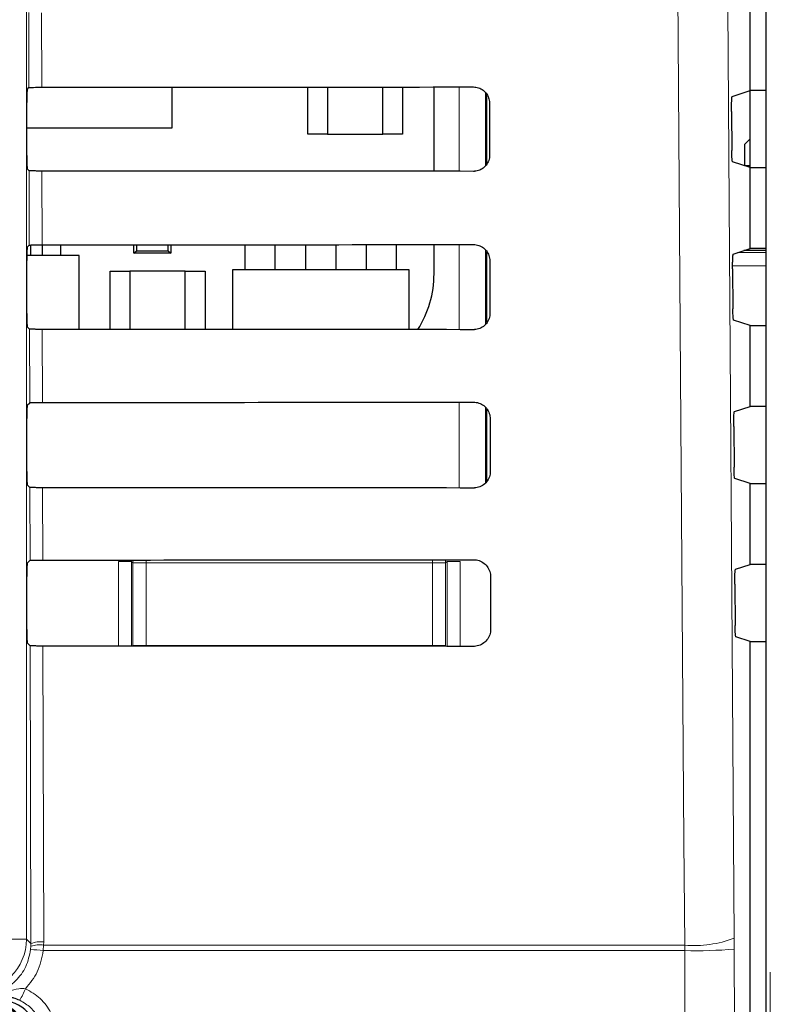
# Model space of a CAD drawing. Header units: millimetres. Extents: x 5 to 418, y 2 to 292.
# Tile 15 of 54: x 85 to 95, y 189 to 202. Entities that reach past the tile are written whole.
import ezdxf

# ---------------------------------------------------------------- set-up
doc = ezdxf.new("R2010")
doc.units = ezdxf.units.MM

msp = doc.modelspace()

# ---------------------------------------------------------------- linework, layer by layer
at = {"color": 7, "linetype": 'Continuous', "lineweight": 18}
for p, q in [((85.1303, 217.7914), (85.1303, 189.9019)), ((85.1623, 200.6841), (85.1601, 201.6342)), ((85.3213, 201.6313), (85.3235, 200.687)), ((90.61, 199.6228), (90.61, 200.6908)), ((90.9433, 200.619), (90.9433, 199.6959)), ((85.167, 198.6888), (85.1648, 199.6295)), ((85.326, 199.6266), (85.3282, 198.6917)), ((90.61, 197.6181), (90.61, 198.6955)), ((90.9433, 198.6276), (90.9433, 197.6885)), ((94.1337, 198.5939), (94.4925, 198.5939)), ((94.4925, 198.6201), (94.2123, 198.6201)), ((94.4925, 198.4275), (94.0706, 198.4275)), ((85.1717, 196.6935), (85.1695, 197.6248)), ((85.3307, 197.6219), (85.3328, 196.6963)), ((90.61, 195.6134), (90.61, 196.7001)), ((90.9433, 196.6343), (90.9433, 195.6811)), ((85.1763, 194.6981), (85.1742, 195.6201)), ((85.3354, 195.6172), (85.3375, 194.701)), ((86.2942, 193.612), (86.2942, 194.6827)), ((86.2942, 194.6827), (86.4608, 194.6827)), ((86.4784, 194.6652), (86.4608, 194.6827)), ((86.4608, 194.6827), (86.4608, 193.6119)), ((86.4784, 193.6215), (86.4784, 194.6652)), ((86.4784, 194.6652), (86.645, 194.6652)), ((86.645, 194.7018), (86.645, 194.6652)), ((86.645, 194.6652), (86.645, 193.6215)), ((90.2709, 194.6652), (86.645, 194.6652)), ((90.2709, 194.7045), (90.2709, 194.6652)), ((90.2709, 193.6215), (90.2709, 194.6652)), ((90.2709, 194.6652), (90.4375, 194.6652)), ((90.4551, 194.6827), (90.4375, 194.6652)), ((90.4375, 194.6652), (90.4375, 193.6215)), ((90.4551, 193.6089), (90.4551, 194.6827)), ((90.6217, 194.6827), (90.4551, 194.6827)), ((90.6217, 194.6827), (90.6217, 193.6087)), ((85.1877, 189.8446), (85.1789, 193.6154)), ((85.34, 193.6126), (85.3488, 189.8667)), ((86.4782, 193.6119), (86.4784, 193.6215)), ((86.4784, 193.6215), (86.645, 193.6215)), ((86.4791, 193.6119), (86.4784, 193.6215)), ((86.645, 193.6215), (90.2709, 193.6215)), ((86.645, 193.6215), (86.645, 193.6117)), ((90.2709, 193.6215), (90.2709, 193.609)), ((90.2709, 193.6215), (90.4375, 193.6215)), ((90.4375, 193.6215), (90.4363, 193.6089)), ((90.4375, 193.6215), (90.4377, 193.6089)), ((85.1303, 189.9019), (84.797, 189.9019)), ((85.1303, 189.9019), (85.1877, 189.8446)), ((85.3488, 189.8667), (85.3479, 189.8263)), ((94.0915, 189.7744), (94.0909, 189.9148)), ((85.1837, 189.7702), (85.187, 189.8123)), ((85.187, 189.8123), (85.1877, 189.8446)), ((85.3479, 189.8263), (85.3437, 189.7562)), ((93.4645, 189.7562), (85.3437, 189.7562)), ((85.3479, 189.8263), (93.4636, 189.8263)), ((93.4636, 189.8263), (93.4645, 189.7562))]:
    msp.add_line(p, q, dxfattribs=at)
at = {"color": 7, "linetype": 'Continuous', "lineweight": 25}
for p, q in [((94.4925, 217.3808), (94.4925, 147.9449)), ((94.2913, 200.6464), (94.2913, 201.6697)), ((85.1391, 200.6609), (85.1623, 200.6841)), ((86.9746, 200.1747), (86.9746, 200.688)), ((88.6913, 200.0914), (88.6913, 200.6893)), ((88.9413, 200.6895), (88.9413, 200.0914)), ((89.6413, 200.0914), (89.6413, 200.69)), ((89.8913, 200.6902), (89.8913, 200.0914)), ((90.2907, 199.6231), (90.2907, 200.6905)), ((90.9579, 199.7145), (90.9579, 200.5966)), ((94.065, 200.5711), (94.2913, 200.6464)), ((94.4925, 200.6464), (94.2913, 200.6464)), ((94.2913, 199.6697), (94.2913, 200.6464)), ((85.1362, 199.8218), (85.1362, 200.4943)), ((90.9915, 200.4914), (90.9931, 199.8247)), ((94.0565, 200.3823), (94.06, 199.8884)), ((85.1362, 200.1747), (86.9746, 200.1747)), ((88.9413, 200.0914), (88.6913, 200.0914)), ((88.9413, 200.0914), (89.6413, 200.0914)), ((89.8913, 200.0914), (89.6413, 200.0914)), ((94.2913, 200.0345), (94.2246, 199.9678)), ((94.2246, 199.6948), (94.2246, 199.9678)), ((94.2913, 199.6697), (94.0685, 199.7439)), ((85.1648, 199.6295), (85.1391, 199.6552)), ((94.2246, 199.6948), (94.2913, 199.6948)), ((94.2913, 198.6464), (94.2913, 199.6697)), ((94.2913, 199.6697), (94.4925, 199.6697)), ((85.1391, 198.6609), (85.167, 198.6888)), ((85.1879, 198.5556), (85.1879, 198.6901)), ((85.3346, 198.5556), (85.3346, 198.6917)), ((85.5679, 198.5556), (85.5679, 198.6918)), ((86.4913, 198.5847), (86.4913, 198.6924)), ((86.4913, 198.5847), (86.5236, 198.617)), ((86.5236, 198.6924), (86.5236, 198.617)), ((86.5236, 198.617), (86.9256, 198.617)), ((86.9256, 198.617), (86.9256, 198.6927)), ((86.9256, 198.617), (86.9579, 198.5847)), ((86.9579, 198.6927), (86.9579, 198.5847)), ((87.9013, 198.3747), (87.9013, 198.6933)), ((88.2813, 198.3747), (88.2813, 198.6936)), ((88.6679, 198.3747), (88.6679, 198.6939)), ((89.0479, 198.6942), (89.0479, 198.3747)), ((89.4346, 198.3747), (89.4346, 198.6945)), ((89.8146, 198.3747), (89.8146, 198.6948)), ((90.2907, 198.3247), (90.2907, 198.6952)), ((90.9579, 197.707), (90.9579, 198.6051)), ((94.0791, 198.5758), (94.2913, 198.6464)), ((94.4925, 198.6204), (94.213, 198.6204)), ((94.4925, 198.6464), (94.2913, 198.6464)), ((85.1362, 197.8218), (85.1362, 198.4943)), ((85.7996, 198.5556), (85.1365, 198.5556)), ((85.7996, 197.6217), (85.7996, 198.5556)), ((86.9579, 198.5847), (86.4913, 198.5847)), ((90.9962, 198.4914), (90.9977, 197.8247)), ((86.1913, 197.6214), (86.1913, 198.3581)), ((86.1913, 198.3581), (86.4413, 198.3581)), ((86.4413, 198.3581), (86.4413, 197.6212)), ((87.1413, 198.3581), (86.4413, 198.3581)), ((87.1413, 197.6208), (87.1413, 198.3581)), ((87.1413, 198.3581), (87.3913, 198.3581)), ((87.3913, 198.3581), (87.3913, 197.6206)), ((87.7413, 198.3747), (87.7413, 197.6204)), ((89.9746, 198.3747), (87.7413, 198.3747)), ((89.9746, 197.6186), (89.9746, 198.3747)), ((94.0706, 198.387), (94.0741, 197.8837)), ((94.2913, 197.6697), (94.0827, 197.7392)), ((85.1695, 197.6248), (85.1391, 197.6552)), ((94.2913, 196.6464), (94.2913, 197.6697)), ((94.2913, 197.6697), (94.4925, 197.6697)), ((85.1391, 196.6609), (85.1717, 196.6935)), ((90.9579, 195.6995), (90.9579, 196.6136)), ((94.0932, 196.5804), (94.2913, 196.6464)), ((94.4925, 196.6464), (94.2913, 196.6464)), ((85.1362, 195.8218), (85.1362, 196.4943)), ((91.0009, 196.4914), (91.0024, 195.8247)), ((94.0846, 196.3917), (94.0882, 195.879)), ((94.2913, 195.6697), (94.0968, 195.7345)), ((85.1742, 195.6201), (85.1391, 195.6552)), ((94.2913, 194.6464), (94.2913, 195.6697)), ((94.2913, 195.6697), (94.4925, 195.6697)), ((85.1391, 194.6609), (85.1763, 194.6981)), ((94.1072, 194.5851), (94.2913, 194.6464)), ((94.4925, 194.6464), (94.2913, 194.6464)), ((85.1362, 193.8218), (85.1362, 194.4943)), ((91.0055, 194.4914), (91.0071, 193.8247)), ((94.0987, 194.3964), (94.1024, 193.8743)), ((94.2913, 193.6697), (94.1109, 193.7298)), ((85.1789, 193.6154), (85.1391, 193.6552)), ((94.2913, 148.4571), (94.2913, 193.6697)), ((94.2913, 193.6697), (94.4925, 193.6697))]:
    msp.add_line(p, q, dxfattribs=at)
at = {"color": 7, "linetype": 'Continuous', "lineweight": 18, "flags": 128}
for points in [[(93.9248, 213.5025), (94.0079, 201.7044), (94.0909, 189.9148)], [(93.4636, 189.8263), (93.4542, 191.1477), (93.4168, 196.4334), (93.2967, 213.414)], [(86.4784, 194.6652), (86.4816, 194.6977), (86.4824, 194.7017)], [(90.4328, 194.7047), (90.4343, 194.6977), (90.4375, 194.6652)]]:
    msp.add_lwpolyline(points, dxfattribs=at)
at = {"color": 7, "linetype": 'Continuous', "lineweight": 25}
for centre, radius, start, end in [((88.969, 198.3247), 1.3217, 327.70444, 0), ((84.6579, 188.5914), 0.5146, 0, 90), ((84.6579, 188.5914), 0.5, 0, 90)]:
    msp.add_arc(centre, radius, start, end, dxfattribs=at)
at = {"color": 7, "linetype": 'Continuous', "lineweight": 18}
for centre, radius, start, end in [((84.4637, 189.902), 0.6667, 270.00873, 359.99127), ((85.3119, 189.5372), 0.3315, 83.61467, 112.00928), ((93.5897, 191.2012), 1.3807, 264.75697, 291.28619), ((85.1095, 188.0011), 1.7706, 82.39916, 87.59893), ((85.2956, 189.4973), 0.3332, 80.96458, 109.01794), ((93.5939, 196.0968), 6.342, 268.83046, 274.50021), ((84.1461, 189.6737), 1.052, 328.7156, 337.70032)]:
    msp.add_arc(centre, radius, start, end, dxfattribs=at)
at = {"color": 7, "linetype": 'Continuous', "lineweight": 25}
for centre, major_axis, ratio, start_param, end_param in [((85.1392, 200.4943), (0, 0.1667), 0.0174551, 0.0174533, 1.5707963), ((74.2913, 206.4859), (332.3995, 0), 0.0174551, 4.7455848, 4.7620484), ((85.1392, 199.8218), (0, 0.1667), 0.0174551, 1.5707963, 3.1241394), ((74.2913, 193.8573), (330.7098, 0), 0.0174551, 1.5208829, 1.5374234), ((85.1392, 198.4943), (0, 0.1667), 0.0174551, 0.0174533, 1.5707963), ((74.2913, 204.4859), (332.1319, 0), 0.0174551, 4.7456256, 4.7620885), ((85.1392, 197.8218), (0, 0.1667), 0.0174551, 1.5707963, 3.1241394), ((74.2913, 191.8572), (330.4422, 0), 0.0174551, 1.5208425, 1.5373821), ((85.1392, 196.4943), (0, 0.1667), 0.0174551, 0.0174533, 1.5707963), ((74.2913, 202.4859), (331.8643, 0), 0.0174551, 4.7456664, 4.7621286), ((85.1392, 195.8218), (0, 0.1667), 0.0174551, 1.5707963, 3.1241394), ((74.2913, 189.8572), (330.1746, 0), 0.0174551, 1.5208019, 1.5373409), ((85.1392, 194.4943), (0, 0.1667), 0.0174551, 0.0174533, 1.5707963), ((74.2913, 200.4859), (331.5967, 0), 0.0174551, 4.7457074, 4.7621688), ((85.1392, 193.8218), (0, 0.1667), 0.0174551, 1.5707963, 3.1241394), ((74.2913, 187.8572), (329.907, 0), 0.0174551, 1.5207614, 1.5372995), ((84.7912, 188.6246), (0.3537, 0.3537), 0.9996955, 5.4979394, 7.0684312)]:
    msp.add_ellipse(centre, major_axis=major_axis, ratio=ratio, start_param=start_param, end_param=end_param, dxfattribs=at)
for points, knots in [([(85.1623, 200.6841), (85.1645, 200.6845), (85.1689, 200.6851), (85.1988, 200.686), (85.2422, 200.6866), (85.2866, 200.687), (85.3144, 200.687), (85.3235, 200.687)], [0, 0, 0, 0, 0.2236419, 0.4473071, 0.6702865, 0.8918403, 1, 1, 1, 1]), ([(90.7913, 200.691), (90.8014, 200.6905), (90.8339, 200.689), (90.8868, 200.6709), (90.9409, 200.6296), (90.9783, 200.5723), (90.9907, 200.5232), (90.9914, 200.496), (90.9915, 200.4914)], [0, 0, 0, 0, 0.0969335, 0.3092262, 0.5228618, 0.7386127, 0.9558999, 1, 1, 1, 1]), ([(94.0565, 200.3823), (94.0565, 200.401), (94.0564, 200.4384), (94.0575, 200.4915), (94.0595, 200.5344), (94.0621, 200.5644), (94.064, 200.5688), (94.065, 200.5711)], [0, 0, 0, 0, 0.1983704, 0.3967295, 0.5954618, 0.7952707, 1, 1, 1, 1]), ([(94.0685, 199.7439), (94.0675, 199.7461), (94.0656, 199.7504), (94.0629, 199.7803), (94.061, 199.8236), (94.0602, 199.8629), (94.06, 199.8849), (94.06, 199.8884)], [0, 0, 0, 0, 0.23927781, 0.4785801, 0.71717157, 0.95431622, 1, 1, 1, 1]), ([(90.9931, 199.8247), (90.9926, 199.8141), (90.9911, 199.7808), (90.9722, 199.7266), (90.9296, 199.6721), (90.8714, 199.6351), (90.8224, 199.6233), (90.7957, 199.6227), (90.7913, 199.6226)], [0, 0, 0, 0, 0.1010655, 0.3178599, 0.533256, 0.7465312, 0.9583308, 1, 1, 1, 1]), ([(85.326, 199.6266), (85.3075, 199.6267), (85.2704, 199.6267), (85.2218, 199.6273), (85.1854, 199.628), (85.1676, 199.6288), (85.1655, 199.6293), (85.1648, 199.6295)], [0, 0, 0, 0, 0.2188069, 0.4375695, 0.6575686, 0.8799842, 1, 1, 1, 1]), ([(85.167, 198.6888), (85.1692, 198.6891), (85.1736, 198.6898), (85.2035, 198.6907), (85.2468, 198.6913), (85.2913, 198.6916), (85.3191, 198.6917), (85.3282, 198.6917)], [0, 0, 0, 0, 0.2236478, 0.447319, 0.6703044, 0.8918641, 1, 1, 1, 1]), ([(90.7913, 198.6956), (90.802, 198.6951), (90.8354, 198.6936), (90.8899, 198.6747), (90.945, 198.6322), (90.9831, 198.5734), (90.9955, 198.5233), (90.9961, 198.4958), (90.9962, 198.4914)], [0, 0, 0, 0, 0.0996319, 0.3119456, 0.5256103, 0.7413895, 0.9586918, 1, 1, 1, 1]), ([(94.0706, 198.387), (94.0705, 198.4057), (94.0705, 198.4431), (94.0716, 198.4962), (94.0735, 198.5391), (94.0761, 198.5691), (94.0781, 198.5735), (94.0791, 198.5758)], [0, 0, 0, 0, 0.19836763, 0.39672403, 0.59545419, 0.79526265, 1, 1, 1, 1]), ([(94.0827, 197.7392), (94.0817, 197.7414), (94.0797, 197.7457), (94.0771, 197.7756), (94.0751, 197.8189), (94.0743, 197.8582), (94.0741, 197.8802), (94.0741, 197.8837)], [0, 0, 0, 0, 0.2392808, 0.4785861, 0.7171794, 0.9543235, 1, 1, 1, 1]), ([(90.9977, 197.8247), (90.9972, 197.8136), (90.9956, 197.7792), (90.9759, 197.7236), (90.9322, 197.668), (90.8725, 197.6304), (90.8226, 197.6185), (90.7955, 197.618), (90.7913, 197.618)], [0, 0, 0, 0, 0.1037105, 0.3204859, 0.5358558, 0.7491071, 0.9608965, 1, 1, 1, 1]), ([(85.3307, 197.6219), (85.3122, 197.622), (85.2751, 197.6221), (85.2265, 197.6226), (85.1901, 197.6233), (85.1723, 197.6241), (85.1702, 197.6246), (85.1695, 197.6248)], [0, 0, 0, 0, 0.2188129, 0.4375815, 0.6575867, 0.8800086, 1, 1, 1, 1]), ([(85.1717, 196.6935), (85.1739, 196.6938), (85.1782, 196.6945), (85.2081, 196.6953), (85.2515, 196.696), (85.296, 196.6963), (85.3237, 196.6963), (85.3328, 196.6963)], [0, 0, 0, 0, 0.2236538, 0.447331, 0.6703222, 0.8918878, 1, 1, 1, 1]), ([(90.7913, 196.7003), (90.8025, 196.6998), (90.837, 196.6981), (90.8929, 196.6784), (90.9491, 196.6348), (90.9878, 196.5745), (91.0002, 196.5235), (91.0008, 196.4956), (91.0009, 196.4914)], [0, 0, 0, 0, 0.1022077, 0.3145418, 0.5282346, 0.7440408, 0.9613575, 1, 1, 1, 1]), ([(94.0846, 196.3917), (94.0846, 196.4104), (94.0845, 196.4478), (94.0857, 196.5009), (94.0876, 196.5437), (94.0902, 196.5737), (94.0922, 196.5782), (94.0932, 196.5804)], [0, 0, 0, 0, 0.1983649, 0.3967185, 0.5954465, 0.7952546, 1, 1, 1, 1]), ([(94.0968, 195.7345), (94.0958, 195.7367), (94.0938, 195.741), (94.0912, 195.7709), (94.0892, 195.8142), (94.0884, 195.8534), (94.0883, 195.8755), (94.0882, 195.879)], [0, 0, 0, 0, 0.2392838, 0.4785921, 0.7171872, 0.9543308, 1, 1, 1, 1]), ([(91.0024, 195.8247), (91.0019, 195.8131), (91.0002, 195.7776), (90.9797, 195.7206), (90.9347, 195.6638), (90.8736, 195.6256), (90.8228, 195.6138), (90.7953, 195.6133), (90.7913, 195.6133)], [0, 0, 0, 0, 0.1062358, 0.3229931, 0.5383379, 0.7515666, 0.9633463, 1, 1, 1, 1]), ([(85.3354, 195.6172), (85.3168, 195.6173), (85.2798, 195.6174), (85.2312, 195.6179), (85.1948, 195.6187), (85.177, 195.6194), (85.1749, 195.62), (85.1742, 195.6201)], [0, 0, 0, 0, 0.2188189, 0.4375935, 0.6576048, 0.880033, 1, 1, 1, 1]), ([(85.1763, 194.6981), (85.1785, 194.6985), (85.1829, 194.6991), (85.2128, 194.7), (85.2561, 194.7006), (85.3006, 194.701), (85.3284, 194.701), (85.3375, 194.701)], [0, 0, 0, 0, 0.2236598, 0.4473429, 0.6703401, 0.8919116, 1, 1, 1, 1]), ([(90.7913, 194.705), (90.803, 194.7044), (90.8386, 194.7027), (90.8959, 194.6822), (90.9532, 194.6374), (90.9925, 194.5755), (91.0049, 194.5236), (91.0055, 194.4954), (91.0055, 194.4914)], [0, 0, 0, 0, 0.1046692, 0.317023, 0.5307428, 0.746575, 0.9639054, 1, 1, 1, 1]), ([(94.0987, 194.3964), (94.0986, 194.4151), (94.0986, 194.4525), (94.0997, 194.5056), (94.1016, 194.5484), (94.1042, 194.5784), (94.1062, 194.5829), (94.1072, 194.5851)], [0, 0, 0, 0, 0.19836213, 0.39671299, 0.59543883, 0.79524646, 1, 1, 1, 1]), ([(94.1109, 193.7298), (94.1099, 193.732), (94.1079, 193.7363), (94.1053, 193.7662), (94.1034, 193.8095), (94.1026, 193.8487), (94.1024, 193.8708), (94.1024, 193.8743)], [0, 0, 0, 0, 0.23928676, 0.47859813, 0.71719511, 0.9543381, 1, 1, 1, 1]), ([(91.0071, 193.8247), (91.0065, 193.8125), (91.0047, 193.7761), (90.9835, 193.7175), (90.9373, 193.6597), (90.8747, 193.6209), (90.8229, 193.6091), (90.7951, 193.6086), (90.7913, 193.6086)], [0, 0, 0, 0, 0.1086494, 0.3253892, 0.5407101, 0.7539172, 0.9656881, 1, 1, 1, 1]), ([(85.34, 193.6126), (85.3215, 193.6126), (85.2845, 193.6127), (85.2358, 193.6132), (85.1995, 193.614), (85.1816, 193.6148), (85.1796, 193.6153), (85.1789, 193.6154)], [0, 0, 0, 0, 0.2188249, 0.4376055, 0.657623, 0.8800574, 1, 1, 1, 1]), ([(85.0452, 189.1274), (85.0205, 189.1374), (84.989, 189.1501), (84.9191, 189.1684), (84.8767, 189.1713), (84.8404, 189.1738)], [0, 0, 0, 0, 0.3391927, 0.4330012, 1, 1, 1, 1])]:
    msp.add_open_spline(points, degree=3, knots=knots, dxfattribs=at)
at = {"color": 7, "linetype": 'Continuous', "lineweight": 18}
for points, knots in [([(84.5212, 189.178), (84.5461, 189.1788), (84.6454, 189.1822), (84.8163, 189.2327), (85.0008, 189.3639), (85.1369, 189.5494), (85.1681, 189.6966), (85.1837, 189.7702)], [0, 0, 0, 0, 0.07714387, 0.30784814, 0.53843405, 0.76919594, 1, 1, 1, 1]), ([(85.3437, 189.7562), (85.3251, 189.6633), (85.2892, 189.4844), (85.1746, 189.3427), (85.1195, 189.2745)], [0, 0, 0, 0, 0.5189654, 1, 1, 1, 1]), ([(93.5675, 148.5095), (93.5659, 148.953), (93.5581, 151.1702), (93.527, 160.4851), (93.4907, 173.7894), (93.4718, 185.3268), (93.4645, 189.7562)], [0, 0, 0, 0, 0.0322876, 0.1614382, 0.6780666, 1, 1, 1, 1]), ([(94.0915, 189.7744), (94.1032, 182.9008), (94.1266, 169.151), (94.1717, 155.4207), (94.1942, 148.5542)], [0, 0, 0, 0, 0.4998997, 1, 1, 1, 1]), ([(94.5131, 147.9243), (94.5207, 154.7468), (94.5322, 165.0791), (94.5424, 178.9377), (94.5459, 185.9689), (94.5477, 189.4847)], [0, 0, 0, 0, 0.4928622, 0.7464149, 1, 1, 1, 1]), ([(84.9054, 189.2414), (84.9477, 189.2553), (85.0163, 189.2779), (85.0909, 189.2755), (85.1195, 189.2745)], [0, 0, 0, 0, 0.6162692, 1, 1, 1, 1]), ([(85.1195, 189.2745), (85.1848, 189.2368), (85.3153, 189.1612), (85.4488, 188.9739), (85.5051, 188.8004), (85.5092, 188.6962), (85.5104, 188.6669)], [0, 0, 0, 0, 0.2946916, 0.5893405, 0.8841722, 1, 1, 1, 1]), ([(85.3381, 188.6716), (85.3372, 188.6936), (85.3341, 188.7718), (85.292, 188.9019), (85.192, 189.0424), (85.0941, 189.0991), (85.0452, 189.1274)], [0, 0, 0, 0, 0.11584913, 0.41074499, 0.70540532, 1, 1, 1, 1])]:
    msp.add_open_spline(points, degree=3, knots=knots, dxfattribs=at)

doc.saveas('drawing.dxf')
